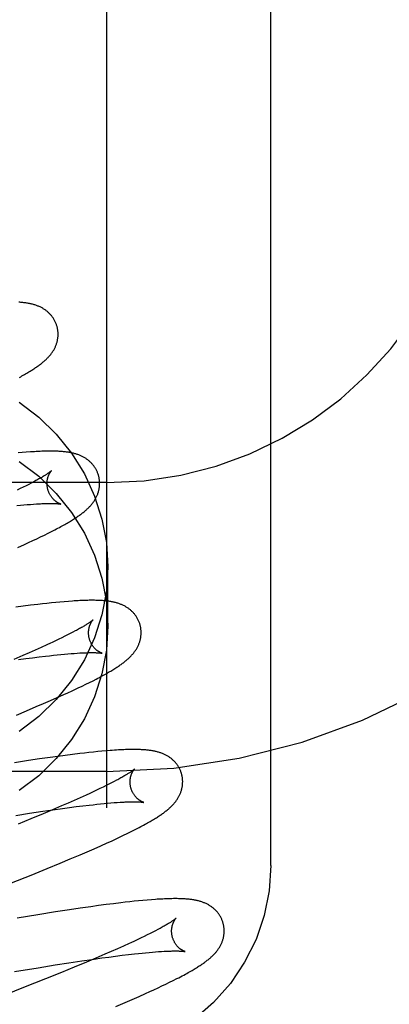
# Model space of a CAD drawing. Header units: inches. Extents: x 0 to 204, y 0 to 132.
# Tile 40 of 118: x 100.998 to 101.139, y 48.979 to 49.354. Entities that reach past the tile are written whole.
import ezdxf

# ---------------------------------------------------------------- set-up
doc = ezdxf.new("R2010")
doc.units = ezdxf.units.IN
doc.header["$LTSCALE"] = 11.243375
doc.header["$MEASUREMENT"] = 0
doc.linetypes.add('HIDDEN', pattern=[0.2, 0.1, -0.1])
doc.layers.add('DEFAULT_2', color=8, linetype='HIDDEN')

msp = doc.modelspace()

# ---------------------------------------------------------------- linework, layer by layer
at = {"layer": 'DEFAULT_2', "color": 8, "linetype": 'HIDDEN'}
for p, q in [((101.03101, 52.4267), (101.03101, 46.92619)), ((101.09351, 49.0318), (101.09351, 49.77485)), ((100.99893, 49.18898), (100.99735, 49.18884)), ((101.00048, 49.18911), (100.99893, 49.18898)), ((101.03101, 49.17752), (100.53101, 49.17752)), ((100.99933, 49.17581), (100.9982, 49.17525)), ((101.0004, 49.17634), (100.99933, 49.17581)), ((101.00143, 49.17686), (101.0004, 49.17634)), ((101.00239, 49.17736), (101.00143, 49.17686)), ((101.0033, 49.17784), (101.00239, 49.17736)), ((100.9982, 49.17525), (100.99701, 49.17468)), ((100.9969, 49.1688), (100.99828, 49.16893)), ((100.99828, 49.16893), (100.9996, 49.16906)), ((100.9996, 49.16906), (101.00087, 49.16917)), ((101.00087, 49.16917), (101.00208, 49.16927)), ((101.00208, 49.16927), (101.00324, 49.16935)), ((101.00324, 49.16935), (101.00434, 49.16942)), ((101.00443, 49.15616), (101.00592, 49.15688)), ((101.00592, 49.15688), (101.00738, 49.15758)), ((101.00738, 49.15758), (101.00878, 49.15828)), ((101.00878, 49.15828), (101.0101, 49.15894)), ((101.0101, 49.15894), (101.01134, 49.15958)), ((100.99732, 49.15289), (100.99978, 49.154)), ((100.99978, 49.154), (101.00136, 49.15473)), ((101.00136, 49.15473), (101.00291, 49.15545)), ((101.00291, 49.15545), (101.00443, 49.15616)), ((101.03151, 49.12294), (101.03151, 49.14544)), ((101.00213, 49.13083), (100.99934, 49.13047)), ((101.00485, 49.13116), (101.00213, 49.13083)), ((101.00661, 49.13137), (101.00485, 49.13116)), ((101.00833, 49.13156), (101.00661, 49.13137)), ((101.01002, 49.13174), (101.00833, 49.13156)), ((101.01167, 49.13191), (101.01002, 49.13174)), ((101.0133, 49.13206), (101.01167, 49.13191)), ((101.01491, 49.13221), (101.0133, 49.13206)), ((101.01649, 49.13233), (101.01491, 49.13221)), ((100.99934, 49.13047), (100.99648, 49.13009)), ((101.01621, 49.11956), (101.01514, 49.11902)), ((101.01723, 49.12008), (101.01621, 49.11956)), ((101.0182, 49.12058), (101.01723, 49.12008)), ((101.0191, 49.12106), (101.0182, 49.12058)), ((101.00828, 49.11577), (101.00615, 49.1148)), ((101.00964, 49.11639), (101.00828, 49.11577)), ((101.01283, 49.1179), (101.01159, 49.11731)), ((101.01401, 49.11847), (101.01283, 49.1179)), ((101.01514, 49.11902), (101.01401, 49.11847)), ((101.00159, 49.11277), (100.99916, 49.11171)), ((101.00392, 49.1138), (101.00159, 49.11277)), ((101.00615, 49.1148), (101.00392, 49.1138)), ((101.00932, 49.11164), (101.01081, 49.11181)), ((101.01081, 49.11181), (101.01226, 49.11196)), ((101.01226, 49.11196), (101.01365, 49.1121)), ((101.01365, 49.1121), (101.01499, 49.11223)), ((101.01499, 49.11223), (101.01628, 49.11234)), ((101.01628, 49.11234), (101.01751, 49.11245)), ((101.01751, 49.11245), (101.01869, 49.11254)), ((101.01869, 49.11254), (101.0198, 49.11261)), ((100.99916, 49.11171), (100.99578, 49.11026)), ((100.99757, 49.11015), (101.00027, 49.11052)), ((101.00027, 49.11052), (101.00287, 49.11086)), ((101.00287, 49.11086), (101.00537, 49.11118)), ((101.00537, 49.11118), (101.00778, 49.11147)), ((101.00778, 49.11147), (101.00932, 49.11164)), ((101.02169, 49.10007), (101.02315, 49.10078)), ((101.02315, 49.10078), (101.02454, 49.10147)), ((101.02454, 49.10147), (101.02586, 49.10214)), ((101.02586, 49.10214), (101.0271, 49.10277)), ((101.01223, 49.09571), (101.01472, 49.09682)), ((101.01472, 49.09682), (101.01633, 49.09756)), ((101.01633, 49.09756), (101.0179, 49.09828)), ((101.02019, 49.09936), (101.02169, 49.10007)), ((101.0043, 49.09226), (101.00702, 49.09343)), ((101.00702, 49.09343), (101.00966, 49.09458)), ((101.00966, 49.09458), (101.01223, 49.09571)), ((100.99671, 49.08906), (101.00057, 49.09068)), ((101.00057, 49.09068), (101.0043, 49.09226)), ((101.02082, 49.07439), (101.0181, 49.07406)), ((101.02258, 49.0746), (101.02082, 49.07439)), ((101.02431, 49.07479), (101.02258, 49.0746)), ((101.02599, 49.07497), (101.02431, 49.07479)), ((101.02763, 49.07513), (101.02599, 49.07497)), ((101.02924, 49.07529), (101.02763, 49.07513)), ((101.03084, 49.07543), (101.02924, 49.07529)), ((101.00135, 49.07173), (100.99603, 49.07092)), ((101.00549, 49.07235), (101.00135, 49.07173)), ((101.00952, 49.07292), (101.00549, 49.07235)), ((101.01245, 49.07333), (101.00952, 49.07292)), ((101.01531, 49.07371), (101.01245, 49.07333)), ((101.0181, 49.07406), (101.01531, 49.07371)), ((101.03101, 49.06752), (100.53101, 49.06752)), ((101.03292, 49.06324), (101.03189, 49.06272)), ((101.03389, 49.06374), (101.03292, 49.06324)), ((101.0348, 49.06422), (101.03389, 49.06374)), ((101.02594, 49.05984), (101.0246, 49.05922)), ((101.02724, 49.06045), (101.02594, 49.05984)), ((101.02848, 49.06104), (101.02724, 49.06045)), ((101.02967, 49.06162), (101.02848, 49.06104)), ((101.03081, 49.06217), (101.02967, 49.06162)), ((101.03189, 49.06272), (101.03081, 49.06217)), ((101.01875, 49.05658), (101.01637, 49.05554)), ((101.02103, 49.05759), (101.01875, 49.05658)), ((101.02321, 49.05858), (101.02103, 49.05759)), ((101.0246, 49.05922), (101.02321, 49.05858)), ((101.03142, 49.0555), (101.03268, 49.0556)), ((101.03268, 49.0556), (101.03389, 49.0557)), ((101.03389, 49.0557), (101.03503, 49.05578)), ((101.03503, 49.05578), (101.03612, 49.05585)), ((101.00171, 49.05166), (101.00671, 49.05241)), ((101.00671, 49.05241), (101.01055, 49.05297)), ((101.01046, 49.053), (101.00688, 49.05149)), ((101.0139, 49.05447), (101.01046, 49.053)), ((101.01055, 49.05297), (101.01425, 49.05348)), ((101.01637, 49.05554), (101.0139, 49.05447)), ((101.01425, 49.05348), (101.01691, 49.05384)), ((101.01691, 49.05384), (101.01948, 49.05418)), ((101.01948, 49.05418), (101.02196, 49.05448)), ((101.02196, 49.05448), (101.02433, 49.05476)), ((101.02433, 49.05476), (101.02585, 49.05493)), ((101.02585, 49.05493), (101.02732, 49.05509)), ((101.02732, 49.05509), (101.02874, 49.05524)), ((101.02874, 49.05524), (101.03011, 49.05537)), ((101.03011, 49.05537), (101.03142, 49.0555)), ((100.99653, 49.05085), (101.00171, 49.05166)), ((101.00221, 49.04956), (100.99735, 49.04757)), ((101.00688, 49.05149), (101.00221, 49.04956)), ((101.0389, 49.04397), (101.0403, 49.04466)), ((101.0403, 49.04466), (101.04162, 49.04533)), ((101.04162, 49.04533), (101.04286, 49.04597)), ((101.03125, 49.04037), (101.03284, 49.0411)), ((101.03284, 49.0411), (101.03441, 49.04182)), ((101.03441, 49.04182), (101.03594, 49.04255)), ((101.03594, 49.04255), (101.03745, 49.04326)), ((101.03745, 49.04326), (101.0389, 49.04397)), ((101.02093, 49.03583), (101.02363, 49.03699)), ((101.02363, 49.03699), (101.02625, 49.03814)), ((101.02625, 49.03814), (101.0288, 49.03926)), ((101.0288, 49.03926), (101.03125, 49.04037)), ((101.01339, 49.03264), (101.01722, 49.03425)), ((101.01722, 49.03425), (101.02093, 49.03583)), ((101.0023, 49.0281), (101.00844, 49.0306)), ((101.00844, 49.0306), (101.01339, 49.03264)), ((100.99488, 49.02512), (101.0023, 49.0281)), ((101.04155, 49.01815), (101.03987, 49.01797)), ((101.04321, 49.01832), (101.04155, 49.01815)), ((101.04484, 49.01848), (101.04321, 49.01832)), ((101.04646, 49.01862), (101.04484, 49.01848)), ((101.04804, 49.01875), (101.04646, 49.01862)), ((101.01686, 49.0149), (101.01153, 49.01408)), ((101.02101, 49.01552), (101.01686, 49.0149)), ((101.02504, 49.01609), (101.02101, 49.01552)), ((101.02799, 49.0165), (101.02504, 49.01609)), ((101.03086, 49.01688), (101.02799, 49.0165)), ((101.03365, 49.01724), (101.03086, 49.01688)), ((101.03637, 49.01757), (101.03365, 49.01724)), ((101.03814, 49.01778), (101.03637, 49.01757)), ((101.03987, 49.01797), (101.03814, 49.01778)), ((101.00493, 49.01304), (100.997, 49.01175)), ((101.01153, 49.01408), (101.00493, 49.01304)), ((101.0496, 49.00691), (101.04863, 49.0064)), ((101.05052, 49.00739), (101.0496, 49.00691)), ((101.04291, 49.0036), (101.04161, 49.00299)), ((101.04416, 49.0042), (101.04291, 49.0036)), ((101.04536, 49.00477), (101.04416, 49.0042)), ((101.0465, 49.00533), (101.04536, 49.00477)), ((101.04759, 49.00588), (101.0465, 49.00533)), ((101.04863, 49.0064), (101.04759, 49.00588)), ((101.03515, 49.00006), (101.03279, 48.99902)), ((101.03741, 49.00107), (101.03515, 49.00006)), ((101.03956, 49.00204), (101.03741, 49.00107)), ((101.02161, 48.99549), (101.02547, 48.99605)), ((101.02693, 48.9965), (101.02337, 48.99499)), ((101.02547, 48.99605), (101.02918, 48.99657)), ((101.03034, 48.99796), (101.02693, 48.9965)), ((101.02918, 48.99657), (101.03186, 48.99694)), ((101.03279, 48.99902), (101.03034, 48.99796)), ((101.03186, 48.99694), (101.03446, 48.99728)), ((101.03446, 48.99728), (101.03695, 48.99759)), ((101.03695, 48.99759), (101.03934, 48.99788)), ((101.03934, 48.99788), (101.04163, 48.99814)), ((101.04163, 48.99814), (101.04309, 48.9983)), ((101.04309, 48.9983), (101.04451, 48.99845)), ((101.04451, 48.99845), (101.04587, 48.99858)), ((101.04587, 48.99858), (101.04718, 48.9987)), ((101.04718, 48.9987), (101.04844, 48.99881)), ((101.04844, 48.99881), (101.04964, 48.99891)), ((101.04964, 48.99891), (101.05078, 48.99899)), ((101.05078, 48.99899), (101.05187, 48.99906)), ((100.99605, 48.99141), (101.00496, 48.99288)), ((101.00496, 48.99288), (101.01141, 48.99392)), ((101.01141, 48.99392), (101.01661, 48.99473)), ((101.01872, 48.99306), (101.01387, 48.99107)), ((101.01661, 48.99473), (101.02161, 48.99549)), ((101.02337, 48.99499), (101.01872, 48.99306)), ((101.00783, 48.98863), (100.99944, 48.98529)), ((101.01387, 48.99107), (101.00783, 48.98863)), ((101.05637, 48.98801), (101.05776, 48.98871)), ((100.99944, 48.98529), (100.98966, 48.98144)), ((101.04746, 48.98377), (101.04904, 48.9845)), ((101.04904, 48.9845), (101.05058, 48.98521)), ((101.05058, 48.98521), (101.05208, 48.98592)), ((101.05208, 48.98592), (101.05354, 48.98662)), ((101.05354, 48.98662), (101.05496, 48.98731)), ((101.05496, 48.98731), (101.05637, 48.98801)), ((101.03814, 48.97964), (101.04078, 48.98079)), ((101.04078, 48.98079), (101.04335, 48.98192)), ((101.04335, 48.98192), (101.04584, 48.98304)), ((101.04584, 48.98304), (101.04746, 48.98377)), ((101.03449, 48.97808), (101.03814, 48.97964))]:
    msp.add_line(p, q, dxfattribs=at)
for points in [[(101.01217, 49.237), (101.0121, 49.23722), (101.01202, 49.23749), (101.01193, 49.23775), (101.01183, 49.23802), (101.01173, 49.23827), (101.01162, 49.23853), (101.0115, 49.23878), (101.01138, 49.23903), (101.01125, 49.23928), (101.01112, 49.23952), (101.01098, 49.23976), (101.01083, 49.24), (101.01068, 49.24023), (101.01052, 49.24045), (101.01036, 49.24068), (101.0102, 49.24089), (101.01003, 49.24111), (101.00985, 49.24132), (101.00967, 49.24152), (101.00949, 49.24172), (101.0093, 49.24191), (101.00911, 49.2421), (101.00891, 49.24229), (101.00871, 49.24247), (101.0085, 49.24264), (101.0083, 49.24281), (101.00809, 49.24298), (101.00787, 49.24314), (101.00765, 49.2433), (101.00742, 49.24345), (101.00719, 49.2436), (101.00695, 49.24375), (101.00671, 49.24389), (101.00646, 49.24403), (101.00621, 49.24417), (101.00595, 49.2443), (101.0057, 49.24442), (101.00543, 49.24454), (101.00517, 49.24466), (101.0049, 49.24477), (101.00463, 49.24487), (101.00435, 49.24498), (101.00407, 49.24507), (101.00378, 49.24517), (101.00349, 49.24526), (101.0032, 49.24534), (101.0029, 49.24542), (101.0026, 49.2455), (101.00229, 49.24557), (101.00198, 49.24564), (101.00166, 49.24571), (101.00133, 49.24577), (101.001, 49.24583), (101.00065, 49.24588), (101.0003, 49.24594), (100.99994, 49.24599), (100.99958, 49.24603), (100.9992, 49.24607), (100.99881, 49.24611), (100.99841, 49.24615), (100.99801, 49.24618), (100.99759, 49.24621)], [(101.00717, 49.22367), (101.00741, 49.22389), (101.00765, 49.2241), (101.00789, 49.22432), (101.00812, 49.22454), (101.00834, 49.22476), (101.00856, 49.22498), (101.00878, 49.2252), (101.00899, 49.22542), (101.00919, 49.22565), (101.00939, 49.22588), (101.00958, 49.22611), (101.00976, 49.22634), (101.00994, 49.22657), (101.01012, 49.2268), (101.01028, 49.22704), (101.01045, 49.22728), (101.01061, 49.22752), (101.01076, 49.22776), (101.0109, 49.22801), (101.01104, 49.22825), (101.01118, 49.2285), (101.01131, 49.22875), (101.01143, 49.229), (101.01154, 49.22925), (101.01165, 49.2295), (101.01175, 49.22975), (101.01185, 49.23), (101.01194, 49.23026), (101.01202, 49.23051), (101.0121, 49.23077), (101.01218, 49.23103), (101.01224, 49.23129), (101.01231, 49.23155), (101.01236, 49.23182), (101.01241, 49.23209), (101.01245, 49.23236), (101.01249, 49.23263), (101.01252, 49.2329), (101.01255, 49.23318), (101.01256, 49.23345), (101.01257, 49.23373), (101.01258, 49.234), (101.01257, 49.23428), (101.01256, 49.23456), (101.01255, 49.23484), (101.01252, 49.23511), (101.01249, 49.23539), (101.01245, 49.23567), (101.01241, 49.23594), (101.01236, 49.23622), (101.0123, 49.23649), (101.01223, 49.23676), (101.01217, 49.237)], [(100.99784, 49.21759), (100.99835, 49.21787), (100.99885, 49.21815), (100.99933, 49.21842), (100.99979, 49.21868), (101.00024, 49.21894), (101.00068, 49.21919), (101.0011, 49.21944), (101.0015, 49.21969), (101.0019, 49.21993), (101.00228, 49.22016), (101.00265, 49.2204), (101.00301, 49.22063), (101.00336, 49.22085), (101.0037, 49.22108), (101.00403, 49.2213), (101.00436, 49.22152), (101.00467, 49.22174), (101.00498, 49.22196), (101.00527, 49.22217), (101.00556, 49.22239), (101.00585, 49.2226), (101.00612, 49.22282), (101.00639, 49.22303), (101.00666, 49.22324), (101.00692, 49.22346), (101.00717, 49.22367)], [(100.99782, 49.20811), (101.00523, 49.20243), (101.01189, 49.19594), (101.0177, 49.18869), (101.02258, 49.18083), (101.02644, 49.17244), (101.02924, 49.16366), (101.03093, 49.15468), (101.03151, 49.14544)], [(101.02796, 49.18021), (101.0279, 49.18043), (101.02781, 49.1807), (101.02772, 49.18096), (101.02762, 49.18122), (101.02752, 49.18148), (101.02741, 49.18174), (101.02729, 49.18199), (101.02717, 49.18224), (101.02704, 49.18249), (101.02691, 49.18273), (101.02677, 49.18297), (101.02662, 49.1832), (101.02647, 49.18344), (101.02632, 49.18366), (101.02615, 49.18388), (101.02599, 49.1841), (101.02582, 49.18432), (101.02564, 49.18452), (101.02546, 49.18473), (101.02528, 49.18493), (101.02509, 49.18512), (101.0249, 49.18531), (101.0247, 49.18549), (101.0245, 49.18567), (101.0243, 49.18585), (101.02409, 49.18602), (101.02388, 49.18619), (101.02366, 49.18635), (101.02344, 49.18651), (101.02321, 49.18666), (101.02298, 49.18681), (101.02274, 49.18696), (101.0225, 49.1871), (101.02225, 49.18724), (101.022, 49.18738), (101.02175, 49.18751), (101.02149, 49.18763), (101.02123, 49.18775), (101.02096, 49.18787), (101.02069, 49.18798), (101.02042, 49.18808), (101.02014, 49.18818), (101.01986, 49.18828), (101.01958, 49.18837), (101.01929, 49.18846), (101.019, 49.18855), (101.0187, 49.18863), (101.01839, 49.18871), (101.01809, 49.18878), (101.01777, 49.18885), (101.01746, 49.18891), (101.01713, 49.18898), (101.0168, 49.18903), (101.01647, 49.18909), (101.01613, 49.18914), (101.01578, 49.18919), (101.01542, 49.18923), (101.01505, 49.18928), (101.01467, 49.18932), (101.01427, 49.18935), (101.01386, 49.18938), (101.01344, 49.18941), (101.013, 49.18944), (101.01255, 49.18946), (101.01209, 49.18948), (101.01161, 49.1895), (101.01111, 49.18951), (101.0106, 49.18952), (101.01007, 49.18952), (101.00953, 49.18952), (101.00896, 49.18952), (101.00837, 49.18951), (101.00775, 49.1895), (101.00711, 49.18948), (101.00644, 49.18946), (101.00575, 49.18943), (101.00504, 49.1894), (101.0043, 49.18936), (101.00355, 49.18932), (101.00279, 49.18927), (101.00203, 49.18922), (101.00048, 49.18911)], [(100.99782, 49.18562), (101.00523, 49.17994), (101.01189, 49.17344), (101.0177, 49.1662), (101.02258, 49.15834), (101.02644, 49.14995), (101.02924, 49.14117), (101.03093, 49.13219), (101.03151, 49.12294)], [(101.01003, 49.18204), (101.01003, 49.18204), (101.01001, 49.18202), (101.00999, 49.182), (101.00996, 49.18197), (101.00992, 49.18194), (101.00987, 49.1819), (101.00981, 49.18185), (101.00974, 49.18179), (101.00966, 49.18173), (101.00957, 49.18166), (101.00947, 49.18158), (101.00936, 49.18149), (101.00923, 49.1814), (101.00909, 49.1813), (101.00894, 49.18119), (101.00878, 49.18108), (101.0086, 49.18096), (101.0084, 49.18083), (101.00819, 49.18069), (101.00797, 49.18054), (101.00773, 49.18039), (101.00748, 49.18023), (101.00722, 49.18007), (101.00693, 49.1799), (101.00664, 49.17972), (101.00633, 49.17953), (101.006, 49.17934), (101.00566, 49.17915), (101.0053, 49.17894), (101.00493, 49.17873), (101.00454, 49.17852), (101.00414, 49.1783), (101.00373, 49.17807), (101.0033, 49.17784)], [(101.00869, 49.17485), (101.00864, 49.17506), (101.00858, 49.1753), (101.00853, 49.17554), (101.00849, 49.17578), (101.00845, 49.17602), (101.00842, 49.17627), (101.0084, 49.1765), (101.00839, 49.17674), (101.00838, 49.17698), (101.00837, 49.17721), (101.00838, 49.17743), (101.00839, 49.17766), (101.0084, 49.17788), (101.00842, 49.17809), (101.00845, 49.1783), (101.00848, 49.1785), (101.00851, 49.1787), (101.00855, 49.17889), (101.00859, 49.17908), (101.00864, 49.17926), (101.00868, 49.17944), (101.00873, 49.1796), (101.00878, 49.17977), (101.00884, 49.17992), (101.00889, 49.18007), (101.00895, 49.18022), (101.009, 49.18036), (101.00906, 49.18049), (101.00912, 49.18062), (101.00918, 49.18074), (101.00923, 49.18086), (101.00929, 49.18097), (101.00935, 49.18107), (101.00941, 49.18117), (101.00946, 49.18127), (101.00952, 49.18136), (101.00957, 49.18144), (101.00963, 49.18152), (101.00968, 49.18159), (101.00972, 49.18166), (101.00977, 49.18173), (101.00981, 49.18178), (101.00986, 49.18184), (101.00989, 49.18188), (101.00993, 49.18192), (101.00996, 49.18196), (101.00998, 49.18199), (101.01, 49.18201), (101.01002, 49.18203), (101.01003, 49.18204), (101.01004, 49.18204)], [(101.02294, 49.16687), (101.02319, 49.16708), (101.02343, 49.1673), (101.02367, 49.16751), (101.0239, 49.16773), (101.02412, 49.16795), (101.02434, 49.16817), (101.02456, 49.1684), (101.02476, 49.16862), (101.02497, 49.16885), (101.02517, 49.16907), (101.02536, 49.1693), (101.02554, 49.16953), (101.02572, 49.16977), (101.0259, 49.17), (101.02607, 49.17024), (101.02623, 49.17047), (101.02639, 49.17072), (101.02654, 49.17096), (101.02669, 49.1712), (101.02683, 49.17145), (101.02696, 49.1717), (101.02709, 49.17195), (101.02721, 49.1722), (101.02733, 49.17245), (101.02744, 49.1727), (101.02754, 49.17295), (101.02764, 49.1732), (101.02773, 49.17346), (101.02781, 49.17371), (101.02789, 49.17397), (101.02797, 49.17423), (101.02803, 49.17449), (101.0281, 49.17476), (101.02815, 49.17502), (101.0282, 49.17529), (101.02824, 49.17556), (101.02828, 49.17583), (101.02831, 49.17611), (101.02834, 49.17638), (101.02835, 49.17666), (101.02836, 49.17693), (101.02837, 49.17721), (101.02836, 49.17749), (101.02835, 49.17776), (101.02834, 49.17804), (101.02831, 49.17832), (101.02828, 49.1786), (101.02824, 49.17887), (101.0282, 49.17915), (101.02815, 49.17943), (101.02809, 49.1797), (101.02802, 49.17997), (101.02796, 49.18021)], [(101.01354, 49.16938), (101.01355, 49.16938), (101.01356, 49.16938), (101.01355, 49.16938), (101.01354, 49.16938), (101.01351, 49.16939), (101.01348, 49.1694), (101.01345, 49.16941), (101.0134, 49.16942), (101.01335, 49.16944), (101.01329, 49.16946), (101.01323, 49.16949), (101.01317, 49.16951), (101.01309, 49.16954), (101.01302, 49.16958), (101.01294, 49.16961), (101.01285, 49.16965), (101.01276, 49.1697), (101.01267, 49.16975), (101.01257, 49.1698), (101.01247, 49.16986), (101.01236, 49.16992), (101.01226, 49.16998), (101.01215, 49.17005), (101.01203, 49.17013), (101.01192, 49.17021), (101.0118, 49.17029), (101.01168, 49.17038), (101.01156, 49.17048), (101.01143, 49.17058), (101.01131, 49.17068), (101.01118, 49.1708), (101.01105, 49.17091), (101.01092, 49.17104), (101.01079, 49.17117), (101.01066, 49.17131), (101.01053, 49.17146), (101.0104, 49.17161), (101.01026, 49.17177), (101.01014, 49.17193), (101.01001, 49.17211), (101.00988, 49.17229), (101.00976, 49.17247), (101.00964, 49.17267), (101.00952, 49.17286), (101.00941, 49.17307), (101.0093, 49.17328), (101.00919, 49.1735), (101.00909, 49.17372), (101.009, 49.17394), (101.00891, 49.17417), (101.00883, 49.1744), (101.00875, 49.17464), (101.00869, 49.17485)], [(101.00434, 49.16942), (101.00537, 49.16948), (101.00587, 49.16951), (101.00635, 49.16953), (101.00681, 49.16955), (101.00726, 49.16957), (101.0077, 49.16958), (101.00811, 49.16959), (101.00852, 49.1696), (101.0089, 49.16961), (101.00927, 49.16961), (101.00963, 49.16962), (101.00997, 49.16961), (101.01029, 49.16961), (101.01059, 49.16961), (101.01087, 49.1696), (101.01114, 49.16959), (101.01138, 49.16958), (101.01162, 49.16957), (101.01183, 49.16956), (101.01203, 49.16955), (101.01221, 49.16954), (101.01238, 49.16953), (101.01254, 49.16951), (101.01268, 49.1695), (101.01281, 49.16949), (101.01293, 49.16947), (101.01304, 49.16946), (101.01314, 49.16945), (101.01322, 49.16944), (101.0133, 49.16942), (101.01336, 49.16941), (101.01342, 49.1694), (101.01346, 49.1694), (101.0135, 49.16939), (101.01353, 49.16938), (101.01354, 49.16938)], [(101.01134, 49.15958), (101.01193, 49.15989), (101.0125, 49.16019), (101.01305, 49.16048), (101.01358, 49.16077), (101.0141, 49.16105), (101.0146, 49.16133), (101.01508, 49.1616), (101.01554, 49.16186), (101.01599, 49.16212), (101.01643, 49.16238), (101.01685, 49.16263), (101.01726, 49.16287), (101.01765, 49.16311), (101.01804, 49.16335), (101.01841, 49.16359), (101.01877, 49.16382), (101.01912, 49.16404), (101.01947, 49.16427), (101.0198, 49.16449), (101.02012, 49.16471), (101.02044, 49.16493), (101.02074, 49.16515), (101.02104, 49.16537), (101.02133, 49.16558), (101.02162, 49.1658), (101.02189, 49.16601), (101.02217, 49.16622), (101.02243, 49.16644), (101.02269, 49.16665), (101.02294, 49.16687)], [(101.03151, 49.14544), (101.03093, 49.13619), (101.02924, 49.12721), (101.02644, 49.11843), (101.02258, 49.11005), (101.0177, 49.10218), (101.01189, 49.09494), (101.00523, 49.08844), (100.99782, 49.08276)], [(101.04375, 49.12341), (101.04369, 49.12364), (101.0436, 49.12391), (101.04351, 49.12417), (101.04341, 49.12444), (101.04331, 49.1247), (101.0432, 49.12495), (101.04308, 49.12521), (101.04296, 49.12546), (101.04283, 49.1257), (101.0427, 49.12595), (101.04255, 49.12619), (101.04241, 49.12642), (101.04226, 49.12665), (101.0421, 49.12688), (101.04194, 49.1271), (101.04177, 49.12732), (101.0416, 49.12753), (101.04142, 49.12774), (101.04124, 49.12795), (101.04106, 49.12815), (101.04087, 49.12834), (101.04067, 49.12853), (101.04048, 49.12872), (101.04028, 49.1289), (101.04007, 49.12907), (101.03986, 49.12924), (101.03965, 49.12941), (101.03943, 49.12957), (101.03921, 49.12973), (101.03898, 49.12988), (101.03875, 49.13003), (101.03851, 49.13018), (101.03827, 49.13033), (101.03802, 49.13046), (101.03777, 49.1306), (101.03751, 49.13073), (101.03725, 49.13085), (101.03699, 49.13097), (101.03672, 49.13109), (101.03645, 49.1312), (101.03618, 49.1313), (101.0359, 49.13141), (101.03562, 49.1315), (101.03533, 49.1316), (101.03504, 49.13168), (101.03474, 49.13177), (101.03445, 49.13185), (101.03414, 49.13193), (101.03384, 49.132), (101.03353, 49.13207), (101.03321, 49.13213), (101.0329, 49.13219), (101.03257, 49.13225), (101.03225, 49.1323), (101.03191, 49.13235), (101.03158, 49.1324), (101.03123, 49.13244), (101.03089, 49.13248), (101.03053, 49.13252), (101.03017, 49.13255), (101.02979, 49.13258), (101.02941, 49.13261), (101.02902, 49.13264), (101.02862, 49.13266), (101.02821, 49.13268), (101.02779, 49.1327), (101.02735, 49.13271), (101.0269, 49.13272), (101.02643, 49.13273), (101.02595, 49.13273), (101.02546, 49.13273), (101.02495, 49.13273), (101.02442, 49.13273), (101.02387, 49.13272), (101.0233, 49.1327), (101.02271, 49.13269), (101.02211, 49.13266), (101.02148, 49.13264), (101.02083, 49.13261), (101.02016, 49.13257), (101.01947, 49.13254), (101.01875, 49.13249), (101.01802, 49.13244), (101.01649, 49.13233)], [(101.02583, 49.12525), (101.02582, 49.12525), (101.0258, 49.12523), (101.02578, 49.12521), (101.02575, 49.12518), (101.02571, 49.12515), (101.02566, 49.12511), (101.0256, 49.12506), (101.02554, 49.125), (101.02546, 49.12494), (101.02537, 49.12487), (101.02527, 49.12479), (101.02515, 49.1247), (101.02503, 49.12461), (101.02489, 49.12451), (101.02474, 49.1244), (101.02457, 49.12429), (101.02439, 49.12417), (101.0242, 49.12404), (101.02399, 49.1239), (101.02377, 49.12376), (101.02353, 49.1236), (101.02328, 49.12345), (101.02301, 49.12328), (101.02273, 49.12311), (101.02244, 49.12293), (101.02213, 49.12275), (101.0218, 49.12256), (101.02146, 49.12236), (101.0211, 49.12216), (101.02073, 49.12195), (101.02035, 49.12173), (101.01995, 49.12151), (101.01953, 49.12129), (101.0191, 49.12106)], [(101.02448, 49.11806), (101.02443, 49.11827), (101.02437, 49.11851), (101.02432, 49.11875), (101.02428, 49.11899), (101.02424, 49.11923), (101.02421, 49.11947), (101.02419, 49.11971), (101.02418, 49.11995), (101.02417, 49.12018), (101.02417, 49.12041), (101.02417, 49.12064), (101.02418, 49.12087), (101.02419, 49.12108), (101.02421, 49.1213), (101.02424, 49.12151), (101.02427, 49.12171), (101.0243, 49.12191), (101.02434, 49.1221), (101.02438, 49.12229), (101.02443, 49.12247), (101.02447, 49.12264), (101.02452, 49.12281), (101.02457, 49.12297), (101.02463, 49.12313), (101.02468, 49.12328), (101.02474, 49.12342), (101.02479, 49.12356), (101.02485, 49.1237), (101.02491, 49.12382), (101.02497, 49.12395), (101.02502, 49.12406), (101.02508, 49.12417), (101.02514, 49.12428), (101.0252, 49.12438), (101.02525, 49.12448), (101.02531, 49.12457), (101.02536, 49.12465), (101.02542, 49.12473), (101.02547, 49.1248), (101.02551, 49.12487), (101.02556, 49.12493), (101.0256, 49.12499), (101.02565, 49.12504), (101.02568, 49.12509), (101.02572, 49.12513), (101.02575, 49.12517), (101.02577, 49.1252), (101.02579, 49.12522), (101.02581, 49.12524), (101.02582, 49.12525), (101.02583, 49.12525)], [(101.03872, 49.11006), (101.03897, 49.11028), (101.03921, 49.1105), (101.03945, 49.11071), (101.03968, 49.11093), (101.0399, 49.11115), (101.04012, 49.11137), (101.04034, 49.1116), (101.04055, 49.11182), (101.04075, 49.11205), (101.04095, 49.11227), (101.04114, 49.1125), (101.04133, 49.11274), (101.04151, 49.11297), (101.04168, 49.1132), (101.04185, 49.11344), (101.04202, 49.11368), (101.04217, 49.11392), (101.04233, 49.11416), (101.04247, 49.11441), (101.04262, 49.11465), (101.04275, 49.1149), (101.04288, 49.11515), (101.043, 49.1154), (101.04312, 49.11565), (101.04323, 49.1159), (101.04333, 49.11615), (101.04343, 49.11641), (101.04352, 49.11666), (101.0436, 49.11692), (101.04368, 49.11717), (101.04376, 49.11744), (101.04382, 49.1177), (101.04389, 49.11796), (101.04394, 49.11823), (101.04399, 49.1185), (101.04403, 49.11877), (101.04407, 49.11904), (101.0441, 49.11931), (101.04413, 49.11959), (101.04414, 49.11986), (101.04415, 49.12014), (101.04416, 49.12041), (101.04415, 49.12069), (101.04415, 49.12097), (101.04413, 49.12125), (101.0441, 49.12153), (101.04407, 49.12181), (101.04404, 49.12208), (101.04399, 49.12236), (101.04394, 49.12263), (101.04388, 49.12291), (101.04381, 49.12318), (101.04375, 49.12341)], [(101.03151, 49.12294), (101.03093, 49.1137), (101.02924, 49.10472), (101.02644, 49.09594), (101.02258, 49.08755), (101.0177, 49.07969), (101.01189, 49.07245), (101.00523, 49.06595), (100.99782, 49.06027)], [(101.01159, 49.11731), (101.01031, 49.1167), (101.00964, 49.11639)], [(101.02932, 49.11259), (101.02934, 49.11259), (101.02935, 49.11259), (101.02934, 49.11259), (101.02933, 49.11259), (101.02931, 49.1126), (101.02928, 49.11261), (101.02924, 49.11262), (101.0292, 49.11263), (101.02915, 49.11265), (101.02909, 49.11267), (101.02903, 49.11269), (101.02896, 49.11272), (101.02889, 49.11275), (101.02881, 49.11278), (101.02873, 49.11282), (101.02864, 49.11286), (101.02855, 49.11291), (101.02846, 49.11295), (101.02836, 49.11301), (101.02826, 49.11306), (101.02816, 49.11312), (101.02805, 49.11319), (101.02794, 49.11326), (101.02783, 49.11333), (101.02771, 49.11341), (101.02759, 49.1135), (101.02747, 49.11359), (101.02735, 49.11368), (101.02723, 49.11378), (101.0271, 49.11389), (101.02697, 49.114), (101.02684, 49.11412), (101.02671, 49.11425), (101.02658, 49.11438), (101.02645, 49.11452), (101.02632, 49.11466), (101.02619, 49.11481), (101.02606, 49.11497), (101.02593, 49.11514), (101.0258, 49.11531), (101.02567, 49.11549), (101.02555, 49.11568), (101.02543, 49.11587), (101.02531, 49.11607), (101.0252, 49.11628), (101.02509, 49.11649), (101.02498, 49.1167), (101.02488, 49.11692), (101.02479, 49.11715), (101.0247, 49.11738), (101.02462, 49.11761), (101.02454, 49.11785), (101.02448, 49.11806)], [(101.0198, 49.11261), (101.02086, 49.11268), (101.02137, 49.1127), (101.02186, 49.11273), (101.02233, 49.11275), (101.02279, 49.11277), (101.02323, 49.11278), (101.02366, 49.1128), (101.02407, 49.11281), (101.02447, 49.11282), (101.02485, 49.11282), (101.02521, 49.11282), (101.02556, 49.11282), (101.02589, 49.11282), (101.02621, 49.11282), (101.02651, 49.11281), (101.02679, 49.11281), (101.02705, 49.1128), (101.0273, 49.11279), (101.02754, 49.11278), (101.02776, 49.11276), (101.02796, 49.11275), (101.02815, 49.11274), (101.02832, 49.11272), (101.02848, 49.11271), (101.02862, 49.11269), (101.02875, 49.11268), (101.02886, 49.11266), (101.02896, 49.11265), (101.02905, 49.11264), (101.02913, 49.11263), (101.02919, 49.11262), (101.02924, 49.11261), (101.02929, 49.1126), (101.02932, 49.11259), (101.02932, 49.11259)], [(101.0271, 49.10277), (101.02769, 49.10308), (101.02826, 49.10338), (101.02881, 49.10368), (101.02935, 49.10397), (101.02986, 49.10425), (101.03036, 49.10453), (101.03084, 49.1048), (101.03131, 49.10506), (101.03176, 49.10532), (101.0322, 49.10557), (101.03262, 49.10582), (101.03303, 49.10607), (101.03342, 49.10631), (101.03381, 49.10655), (101.03418, 49.10678), (101.03454, 49.10701), (101.0349, 49.10724), (101.03524, 49.10747), (101.03557, 49.10769), (101.0359, 49.10791), (101.03621, 49.10813), (101.03652, 49.10835), (101.03682, 49.10856), (101.03711, 49.10878), (101.03739, 49.10899), (101.03767, 49.10921), (101.03794, 49.10942), (101.03821, 49.10964), (101.03847, 49.10985), (101.03872, 49.11006)], [(101.0179, 49.09828), (101.01867, 49.09864), (101.02019, 49.09936)], [(101.05954, 49.06662), (101.05948, 49.06685), (101.05939, 49.06712), (101.0593, 49.06738), (101.0592, 49.06765), (101.0591, 49.06791), (101.05899, 49.06816), (101.05887, 49.06842), (101.05875, 49.06867), (101.05862, 49.06892), (101.05848, 49.06916), (101.05834, 49.0694), (101.0582, 49.06963), (101.05805, 49.06987), (101.05789, 49.07009), (101.05773, 49.07032), (101.05756, 49.07053), (101.05739, 49.07075), (101.05721, 49.07096), (101.05703, 49.07116), (101.05684, 49.07136), (101.05665, 49.07155), (101.05646, 49.07174), (101.05626, 49.07193), (101.05606, 49.07211), (101.05586, 49.07228), (101.05565, 49.07246), (101.05543, 49.07262), (101.05522, 49.07278), (101.05499, 49.07294), (101.05477, 49.0731), (101.05453, 49.07325), (101.05429, 49.0734), (101.05405, 49.07354), (101.0538, 49.07368), (101.05355, 49.07381), (101.05329, 49.07394), (101.05303, 49.07407), (101.05277, 49.07419), (101.0525, 49.0743), (101.05223, 49.07441), (101.05195, 49.07452), (101.05168, 49.07462), (101.05139, 49.07472), (101.0511, 49.07481), (101.05081, 49.0749), (101.05052, 49.07498), (101.05022, 49.07506), (101.04992, 49.07514), (101.04961, 49.07521), (101.0493, 49.07528), (101.04899, 49.07534), (101.04867, 49.0754), (101.04835, 49.07546), (101.04802, 49.07551), (101.04768, 49.07556), (101.04734, 49.07561), (101.047, 49.07565), (101.04665, 49.07569), (101.04629, 49.07573), (101.04592, 49.07576), (101.04554, 49.07579), (101.04516, 49.07582), (101.04476, 49.07585), (101.04435, 49.07587), (101.04393, 49.07589), (101.0435, 49.07591), (101.04305, 49.07592), (101.04259, 49.07593), (101.04211, 49.07594), (101.04162, 49.07594), (101.04111, 49.07594), (101.04058, 49.07594), (101.04003, 49.07593), (101.03946, 49.07592), (101.03886, 49.07591), (101.03824, 49.07589), (101.03759, 49.07586), (101.03692, 49.07583), (101.03622, 49.0758), (101.03549, 49.07576), (101.03474, 49.07571), (101.03398, 49.07566), (101.0332, 49.07561), (101.03242, 49.07555), (101.03084, 49.07543)], [(101.04162, 49.06846), (101.04161, 49.06845), (101.04159, 49.06844), (101.04157, 49.06842), (101.04154, 49.06839), (101.0415, 49.06835), (101.04145, 49.06831), (101.04139, 49.06826), (101.04132, 49.0682), (101.04124, 49.06814), (101.04114, 49.06807), (101.04104, 49.06799), (101.04092, 49.0679), (101.0408, 49.06781), (101.04066, 49.06771), (101.0405, 49.0676), (101.04033, 49.06748), (101.04015, 49.06736), (101.03996, 49.06722), (101.03975, 49.06709), (101.03952, 49.06694), (101.03928, 49.06679), (101.03903, 49.06663), (101.03876, 49.06646), (101.03847, 49.06629), (101.03817, 49.06611), (101.03786, 49.06592), (101.03753, 49.06573), (101.03719, 49.06553), (101.03683, 49.06533), (101.03645, 49.06512), (101.03606, 49.0649), (101.03566, 49.06468), (101.03524, 49.06445), (101.0348, 49.06422)], [(101.04027, 49.06127), (101.04022, 49.06148), (101.04016, 49.06172), (101.04011, 49.06196), (101.04007, 49.0622), (101.04003, 49.06245), (101.04, 49.06269), (101.03998, 49.06293), (101.03997, 49.06316), (101.03996, 49.0634), (101.03996, 49.06363), (101.03996, 49.06386), (101.03997, 49.06408), (101.03999, 49.0643), (101.04001, 49.06451), (101.04003, 49.06472), (101.04006, 49.06493), (101.0401, 49.06513), (101.04013, 49.06532), (101.04017, 49.06551), (101.04022, 49.06569), (101.04027, 49.06586), (101.04031, 49.06603), (101.04037, 49.06619), (101.04042, 49.06635), (101.04047, 49.0665), (101.04053, 49.06664), (101.04059, 49.06678), (101.04064, 49.06691), (101.0407, 49.06704), (101.04076, 49.06716), (101.04082, 49.06728), (101.04088, 49.06739), (101.04094, 49.0675), (101.04099, 49.0676), (101.04105, 49.06769), (101.0411, 49.06778), (101.04116, 49.06787), (101.04121, 49.06794), (101.04126, 49.06802), (101.04131, 49.06809), (101.04136, 49.06815), (101.0414, 49.06821), (101.04144, 49.06826), (101.04148, 49.0683), (101.04151, 49.06834), (101.04154, 49.06838), (101.04157, 49.06841), (101.04159, 49.06843), (101.0416, 49.06845), (101.04161, 49.06846), (101.04162, 49.06846)], [(101.0545, 49.05326), (101.05475, 49.05348), (101.05499, 49.0537), (101.05523, 49.05391), (101.05546, 49.05413), (101.05569, 49.05435), (101.05591, 49.05457), (101.05612, 49.0548), (101.05633, 49.05502), (101.05654, 49.05525), (101.05673, 49.05548), (101.05693, 49.05571), (101.05711, 49.05594), (101.05729, 49.05617), (101.05747, 49.0564), (101.05764, 49.05664), (101.0578, 49.05688), (101.05796, 49.05712), (101.05811, 49.05736), (101.05826, 49.05761), (101.0584, 49.05786), (101.05854, 49.05811), (101.05867, 49.05836), (101.05879, 49.05861), (101.05891, 49.05886), (101.05902, 49.05911), (101.05912, 49.05936), (101.05922, 49.05961), (101.05931, 49.05986), (101.05939, 49.06012), (101.05947, 49.06038), (101.05955, 49.06064), (101.05961, 49.0609), (101.05968, 49.06117), (101.05973, 49.06143), (101.05978, 49.0617), (101.05982, 49.06197), (101.05986, 49.06224), (101.05989, 49.06252), (101.05992, 49.06279), (101.05993, 49.06307), (101.05994, 49.06334), (101.05995, 49.06362), (101.05995, 49.0639), (101.05994, 49.06418), (101.05992, 49.06446), (101.0599, 49.06473), (101.05986, 49.06501), (101.05983, 49.06529), (101.05978, 49.06557), (101.05973, 49.06584), (101.05967, 49.06612), (101.0596, 49.06639), (101.05954, 49.06662)], [(101.04511, 49.0558), (101.04513, 49.0558), (101.04514, 49.05579), (101.04514, 49.05579), (101.04513, 49.0558), (101.04512, 49.0558), (101.0451, 49.05581), (101.04507, 49.05582), (101.04503, 49.05583), (101.04499, 49.05584), (101.04494, 49.05586), (101.04488, 49.05588), (101.04482, 49.0559), (101.04475, 49.05593), (101.04468, 49.05596), (101.0446, 49.05599), (101.04452, 49.05603), (101.04444, 49.05607), (101.04435, 49.05611), (101.04425, 49.05616), (101.04416, 49.05621), (101.04405, 49.05627), (101.04395, 49.05633), (101.04384, 49.0564), (101.04373, 49.05647), (101.04362, 49.05654), (101.0435, 49.05662), (101.04339, 49.0567), (101.04327, 49.05679), (101.04314, 49.05689), (101.04302, 49.05699), (101.04289, 49.0571), (101.04277, 49.05721), (101.04264, 49.05733), (101.04251, 49.05745), (101.04238, 49.05758), (101.04224, 49.05772), (101.04211, 49.05787), (101.04198, 49.05802), (101.04185, 49.05818), (101.04172, 49.05835), (101.04159, 49.05852), (101.04147, 49.0587), (101.04134, 49.05889), (101.04122, 49.05908), (101.0411, 49.05928), (101.04099, 49.05948), (101.04088, 49.0597), (101.04077, 49.05991), (101.04067, 49.06013), (101.04058, 49.06036), (101.04049, 49.06059), (101.04041, 49.06082), (101.04033, 49.06106), (101.04027, 49.06127)], [(101.03612, 49.05585), (101.03715, 49.05591), (101.03764, 49.05594), (101.03811, 49.05596), (101.03857, 49.05598), (101.03902, 49.05599), (101.03945, 49.05601), (101.03986, 49.05602), (101.04025, 49.05602), (101.04063, 49.05603), (101.041, 49.05603), (101.04135, 49.05603), (101.04168, 49.05603), (101.04199, 49.05603), (101.04229, 49.05602), (101.04258, 49.05602), (101.04284, 49.05601), (101.04309, 49.056), (101.04333, 49.05599), (101.04355, 49.05597), (101.04375, 49.05596), (101.04394, 49.05595), (101.04411, 49.05593), (101.04427, 49.05592), (101.04441, 49.0559), (101.04454, 49.05589), (101.04465, 49.05587), (101.04475, 49.05586), (101.04484, 49.05585), (101.04492, 49.05584), (101.04498, 49.05583), (101.04503, 49.05582), (101.04508, 49.05581), (101.04511, 49.0558), (101.04511, 49.0558)], [(101.04286, 49.04597), (101.04345, 49.04628), (101.04403, 49.04658), (101.04458, 49.04687), (101.04511, 49.04716), (101.04563, 49.04745), (101.04613, 49.04772), (101.04662, 49.04799), (101.04708, 49.04826), (101.04753, 49.04852), (101.04797, 49.04877), (101.04839, 49.04902), (101.0488, 49.04927), (101.0492, 49.04951), (101.04958, 49.04975), (101.04996, 49.04998), (101.05032, 49.05021), (101.05067, 49.05044), (101.05101, 49.05067), (101.05135, 49.05089), (101.05167, 49.05111), (101.05199, 49.05133), (101.0523, 49.05155), (101.0526, 49.05176), (101.05289, 49.05198), (101.05317, 49.05219), (101.05345, 49.05241), (101.05372, 49.05262), (101.05399, 49.05284), (101.05425, 49.05305), (101.0545, 49.05326)], [(101.09351, 49.0318), (101.09288, 49.02219), (101.09098, 49.01273), (101.08784, 49.0036), (101.08352, 48.99493), (101.07809, 48.98689), (101.07164, 48.97961), (101.06427, 48.97321), (101.0561, 48.96782), (101.04729, 48.96352), (101.03797, 48.9604), (101.02833, 48.9585), (101.01851, 48.95786)], [(101.07533, 49.00983), (101.07527, 49.01006), (101.07518, 49.01033), (101.07509, 49.01059), (101.07499, 49.01086), (101.07489, 49.01112), (101.07478, 49.01137), (101.07466, 49.01163), (101.07454, 49.01188), (101.07441, 49.01213), (101.07428, 49.01237), (101.07413, 49.01261), (101.07399, 49.01284), (101.07384, 49.01308), (101.07368, 49.0133), (101.07352, 49.01353), (101.07335, 49.01374), (101.07318, 49.01396), (101.073, 49.01417), (101.07282, 49.01437), (101.07263, 49.01457), (101.07244, 49.01476), (101.07225, 49.01495), (101.07205, 49.01514), (101.07185, 49.01532), (101.07165, 49.01549), (101.07144, 49.01566), (101.07122, 49.01583), (101.07101, 49.01599), (101.07078, 49.01615), (101.07056, 49.01631), (101.07032, 49.01646), (101.07008, 49.01661), (101.06984, 49.01675), (101.06959, 49.01689), (101.06934, 49.01702), (101.06908, 49.01715), (101.06882, 49.01728), (101.06856, 49.0174), (101.06829, 49.01751), (101.06802, 49.01762), (101.06774, 49.01773), (101.06746, 49.01783), (101.06718, 49.01793), (101.06689, 49.01802), (101.0666, 49.01811), (101.06631, 49.01819), (101.06601, 49.01827), (101.06571, 49.01835), (101.0654, 49.01842), (101.06509, 49.01849), (101.06478, 49.01855), (101.06446, 49.01861), (101.06413, 49.01867), (101.0638, 49.01872), (101.06347, 49.01877), (101.06313, 49.01882), (101.06278, 49.01886), (101.06242, 49.0189), (101.06206, 49.01894), (101.06169, 49.01897), (101.06131, 49.01901), (101.06092, 49.01903), (101.06052, 49.01906), (101.06011, 49.01908), (101.05969, 49.0191), (101.05926, 49.01912), (101.05881, 49.01913), (101.05836, 49.01914), (101.05789, 49.01915), (101.05741, 49.01915), (101.05691, 49.01915), (101.0564, 49.01915), (101.05587, 49.01914), (101.05533, 49.01913), (101.05477, 49.01912), (101.05419, 49.0191), (101.0536, 49.01908), (101.05298, 49.01905), (101.05234, 49.01902), (101.05168, 49.01899), (101.051, 49.01895), (101.05029, 49.01891), (101.04956, 49.01886), (101.04804, 49.01875)], [(101.05741, 49.01167), (101.0574, 49.01166), (101.05738, 49.01165), (101.05736, 49.01162), (101.05732, 49.01159), (101.05728, 49.01156), (101.05723, 49.01151), (101.05717, 49.01146), (101.0571, 49.01141), (101.05702, 49.01134), (101.05692, 49.01127), (101.05682, 49.01119), (101.0567, 49.0111), (101.05657, 49.011), (101.05643, 49.0109), (101.05627, 49.01079), (101.0561, 49.01067), (101.05592, 49.01055), (101.05572, 49.01042), (101.05551, 49.01028), (101.05528, 49.01013), (101.05504, 49.00997), (101.05478, 49.00981), (101.05451, 49.00965), (101.05422, 49.00947), (101.05392, 49.00929), (101.0536, 49.0091), (101.05327, 49.00891), (101.05292, 49.00871), (101.05256, 49.00851), (101.05218, 49.00829), (101.05179, 49.00808), (101.05138, 49.00785), (101.05096, 49.00763), (101.05052, 49.00739)], [(101.05606, 49.00447), (101.05601, 49.00469), (101.05595, 49.00493), (101.0559, 49.00517), (101.05586, 49.00541), (101.05582, 49.00566), (101.05579, 49.0059), (101.05577, 49.00614), (101.05576, 49.00638), (101.05575, 49.00661), (101.05575, 49.00684), (101.05575, 49.00707), (101.05576, 49.00729), (101.05578, 49.00751), (101.0558, 49.00773), (101.05582, 49.00794), (101.05585, 49.00814), (101.05589, 49.00834), (101.05593, 49.00853), (101.05597, 49.00872), (101.05601, 49.0089), (101.05606, 49.00908), (101.05611, 49.00924), (101.05616, 49.00941), (101.05621, 49.00956), (101.05627, 49.00971), (101.05632, 49.00986), (101.05638, 49.01), (101.05644, 49.01013), (101.0565, 49.01026), (101.05656, 49.01038), (101.05661, 49.0105), (101.05667, 49.01061), (101.05673, 49.01071), (101.05679, 49.01081), (101.05684, 49.01091), (101.0569, 49.011), (101.05695, 49.01108), (101.05701, 49.01116), (101.05706, 49.01123), (101.0571, 49.0113), (101.05715, 49.01136), (101.05719, 49.01142), (101.05723, 49.01147), (101.05727, 49.01152), (101.0573, 49.01156), (101.05733, 49.01159), (101.05736, 49.01162), (101.05738, 49.01164), (101.05739, 49.01166), (101.0574, 49.01167), (101.05741, 49.01167)], [(101.07035, 48.99653), (101.0706, 48.99674), (101.07084, 48.99696), (101.07107, 48.99717), (101.0713, 48.99739), (101.07153, 48.99761), (101.07175, 48.99783), (101.07196, 48.99806), (101.07217, 48.99828), (101.07237, 48.99851), (101.07257, 48.99873), (101.07276, 48.99896), (101.07294, 48.99919), (101.07312, 48.99942), (101.07329, 48.99966), (101.07346, 48.99989), (101.07362, 49.00013), (101.07378, 49.00037), (101.07393, 49.00061), (101.07408, 49.00086), (101.07422, 49.0011), (101.07435, 49.00135), (101.07448, 49.0016), (101.0746, 49.00185), (101.07471, 49.0021), (101.07482, 49.00235), (101.07492, 49.0026), (101.07502, 49.00285), (101.07511, 49.0031), (101.07519, 49.00336), (101.07527, 49.00362), (101.07534, 49.00388), (101.07541, 49.00414), (101.07547, 49.0044), (101.07553, 49.00467), (101.07558, 49.00493), (101.07562, 49.0052), (101.07566, 49.00547), (101.07569, 49.00575), (101.07571, 49.00602), (101.07573, 49.00629), (101.07574, 49.00657), (101.07574, 49.00685), (101.07574, 49.00712), (101.07573, 49.0074), (101.07571, 49.00768), (101.07569, 49.00795), (101.07565, 49.00823), (101.07562, 49.00851), (101.07557, 49.00878), (101.07552, 49.00906), (101.07546, 49.00933), (101.0754, 49.0096), (101.07533, 49.00983)], [(101.06091, 48.99901), (101.06092, 48.99901), (101.06093, 48.999), (101.06092, 48.99901), (101.06091, 48.99901), (101.06088, 48.99902), (101.06085, 48.99903), (101.06081, 48.99904), (101.06077, 48.99905), (101.06072, 48.99907), (101.06066, 48.99909), (101.0606, 48.99912), (101.06053, 48.99914), (101.06046, 48.99917), (101.06038, 48.99921), (101.0603, 48.99924), (101.06021, 48.99929), (101.06012, 48.99933), (101.06003, 48.99938), (101.05993, 48.99943), (101.05983, 48.99949), (101.05973, 48.99955), (101.05962, 48.99962), (101.05951, 48.99969), (101.0594, 48.99976), (101.05928, 48.99984), (101.05916, 48.99992), (101.05904, 49.00001), (101.05892, 49.00011), (101.0588, 49.00021), (101.05867, 49.00032), (101.05854, 49.00043), (101.05841, 49.00055), (101.05828, 49.00067), (101.05815, 49.00081), (101.05802, 49.00094), (101.05789, 49.00109), (101.05776, 49.00124), (101.05763, 49.0014), (101.0575, 49.00157), (101.05737, 49.00174), (101.05725, 49.00192), (101.05713, 49.0021), (101.05701, 49.0023), (101.05689, 49.0025), (101.05678, 49.0027), (101.05667, 49.00291), (101.05656, 49.00313), (101.05646, 49.00335), (101.05637, 49.00357), (101.05628, 49.0038), (101.0562, 49.00403), (101.05612, 49.00427), (101.05606, 49.00447)], [(101.04161, 49.00299), (101.04026, 49.00236), (101.03956, 49.00204)], [(101.05187, 48.99906), (101.05289, 48.99912), (101.05338, 48.99914), (101.05386, 48.99916), (101.05432, 48.99918), (101.05476, 48.9992), (101.05519, 48.99921), (101.0556, 48.99922), (101.056, 48.99923), (101.05638, 48.99924), (101.05674, 48.99924), (101.05709, 48.99924), (101.05742, 48.99924), (101.05774, 48.99924), (101.05804, 48.99923), (101.05832, 48.99923), (101.05859, 48.99922), (101.05884, 48.99921), (101.05908, 48.9992), (101.0593, 48.99918), (101.05951, 48.99917), (101.05969, 48.99916), (101.05986, 48.99914), (101.06002, 48.99913), (101.06016, 48.99912), (101.06029, 48.9991), (101.0604, 48.99909), (101.0605, 48.99907), (101.06059, 48.99906), (101.06067, 48.99905), (101.06074, 48.99904), (101.0608, 48.99903), (101.06084, 48.99902), (101.06088, 48.99901), (101.0609, 48.99901), (101.06091, 48.99901)], [(101.05776, 48.98871), (101.05844, 48.98906), (101.0591, 48.98941), (101.05975, 48.98975), (101.06037, 48.99008), (101.06096, 48.9904), (101.06152, 48.99071), (101.06205, 48.991), (101.06255, 48.99129), (101.06304, 48.99156), (101.0635, 48.99183), (101.06394, 48.99209), (101.06436, 48.99234), (101.06476, 48.99258), (101.06516, 48.99282), (101.06553, 48.99306), (101.0659, 48.99329), (101.06626, 48.99352), (101.0666, 48.99374), (101.06694, 48.99396), (101.06726, 48.99418), (101.06758, 48.9944), (101.06789, 48.99462), (101.06819, 48.99483), (101.06848, 48.99504), (101.06877, 48.99525), (101.06905, 48.99547), (101.06932, 48.99568), (101.06959, 48.99589), (101.06985, 48.9961), (101.0701, 48.99631), (101.07035, 48.99653)]]:
    msp.add_lwpolyline(points, dxfattribs=at)
for radius in [0.25, 0.14]:
    msp.add_arc((101.03101, 49.31752), radius, 270, 90, dxfattribs=at)

doc.saveas('drawing.dxf')
